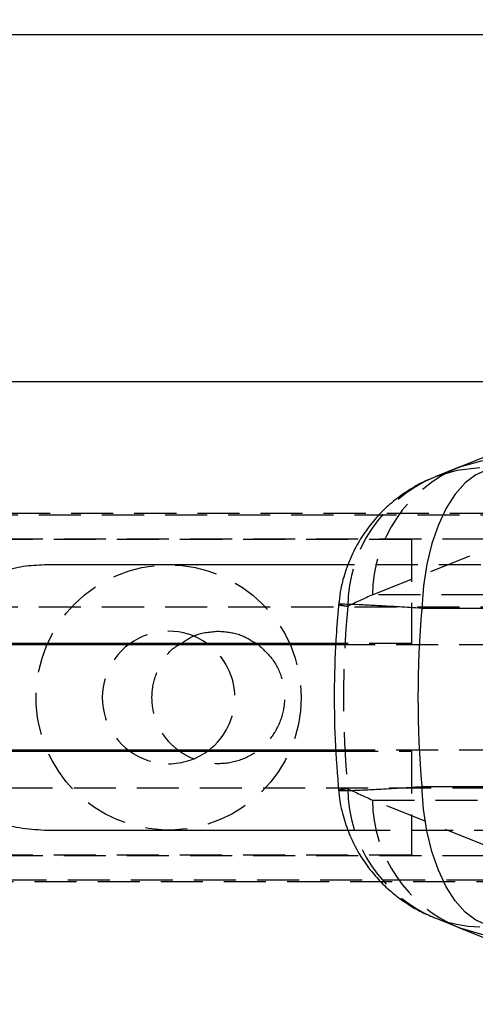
# Model space of a CAD drawing. Extents: x 72 to 802, y 28 to 567.
# Tile 5 of 29: x 224 to 252, y 258 to 317. Entities that reach past the tile are written whole.
import ezdxf

# ---------------------------------------------------------------- set-up
doc = ezdxf.new("R2010")
doc.units = 0
doc.header["$LTSCALE"] = 2
doc.linetypes.add('HIDDEN', pattern=[1.905, 1.27, -0.635])
doc.layers.get('0').update_dxf_attribs({"linetype": 'CONTINUOUS'})
doc.styles.add('SLDTEXTSTYLE0', font='TXT', dxfattribs={"width": 0.75})
doc.dimstyles.new('SLDDIMSTYLE2', dxfattribs={"dimtxt": 7, "dimasz": 6.604, "dimexe": 0, "dimexo": 0.0625, "dimgap": 1.75, "dimtad": 1, "dimdec": 0, "dimrnd": 1e-09, "dimzin": 12, "dimtxsty": 'SLDTEXTSTYLE0', "dimsah": 1, "dimcen": 0.09, "dimazin": 3, "dimtfac": 1, "dimtofl": 0, "dimtmove": 0, "dimatfit": 3, "dimtolj": 1, "dimtzin": 12})
doc.dimstyles.new('SLDDIMSTYLE3', dxfattribs={"dimtxt": 7, "dimasz": 6.604, "dimexe": 0, "dimexo": 0.0625, "dimgap": 1.75, "dimtad": 1, "dimdec": 3, "dimrnd": 1e-09, "dimzin": 12, "dimtxsty": 'SLDTEXTSTYLE0', "dimsah": 1, "dimcen": 0.09, "dimazin": 3, "dimtfac": 1, "dimtdec": 3, "dimtofl": 0, "dimtmove": 0, "dimatfit": 3, "dimtolj": 1, "dimtzin": 12})

# ---------------------------------------------------------------- blocks, each defined once
blk = doc.blocks.new('_D_5')
at = {"color": 179, "linetype": 'CONTINUOUS'}
for p, q in [((198.367, 314.772), (198.367, 332.782)), ((268.367, 314.772), (268.367, 332.782)), ((268.367, 330.782), (198.367, 330.782))]:
    blk.add_line(p, q, dxfattribs=at)
for points in [[(198.367, 330.782), (204.971, 329.766), (204.971, 331.798)], [(268.367, 330.782), (261.763, 331.798), (261.763, 329.766)]]:
    blk.add_solid(points, dxfattribs=at)
at = {"color": 179, "linetype": 'CONTINUOUS', "insert": (225.994, 339.805, -62.873), "char_height": 7, "attachment_point": 1, "style": 'SLDTEXTSTYLE0'}
blk.add_mtext('70', dxfattribs=at)
blk = doc.blocks.new('_D_11')
at = {"color": 179, "linetype": 'CONTINUOUS'}
for p, q in [((128.525, 264.497), (128.525, 190.022)), ((323.367, 254.972), (323.367, 190.022)), ((128.525, 192.022), (323.367, 192.022))]:
    blk.add_line(p, q, dxfattribs=at)
for points in [[(128.525, 192.022), (135.129, 191.006), (135.129, 193.038)], [(323.367, 192.022), (316.763, 193.038), (316.763, 191.006)]]:
    blk.add_solid(points, dxfattribs=at)
at = {"color": 179, "linetype": 'CONTINUOUS', "insert": (231.644, 201.046, -62.873), "char_height": 7, "attachment_point": 1, "style": 'SLDTEXTSTYLE0'}
blk.add_mtext('195', dxfattribs=at)

msp = doc.modelspace()

# ---------------------------------------------------------------- linework, layer by layer
at = {"color": 7, "linetype": 'CONTINUOUS'}
for p, q in [((280.367, 316.0222), (186.367, 316.0222)), ((279.1525, 295.0722), (183.367, 295.0722)), ((257.6365, 292.6136), (250.8646, 289.8965)), ((250.9555, 289.9323), (249.4639, 289.3329)), ((244.2054, 284.0222), (225.867, 284.0222)), ((261.0741, 281.4006), (248.6506, 281.4006)), ((243.4681, 279.1972), (218.5408, 279.1972)), ((243.4709, 279.2722), (218.5679, 279.2722)), ((233.9842, 279.1972), (234.1139, 279.2722)), ((235.8, 279.1972), (235.6988, 279.2722)), ((243.4666, 272.8472), (218.5369, 272.8472)), ((235.6988, 272.7722), (235.8, 272.8472)), ((218.5746, 272.7722), (243.4718, 272.7722)), ((248.6506, 270.6438), (261.0741, 270.6438)), ((225.867, 268.0222), (244.1986, 268.0222)), ((249.4639, 262.7115), (250.9555, 262.1121)), ((250.8646, 262.1479), (257.6365, 259.4308))]:
    msp.add_line(p, q, dxfattribs=at)
at = {"color": 7, "linetype": 'HIDDEN'}
for p, q in [((283.367, 287.1222), (183.367, 287.1222)), ((262.367, 287.0222), (185.367, 287.0222)), ((263.8727, 285.5722), (183.367, 285.5722)), ((248.0245, 285.5472), (183.367, 285.5472)), ((248.0245, 285.5472), (248.0245, 279.2722)), ((245.6688, 282.2146), (252.4407, 284.9317)), ((294.1255, 284.0222), (244.2054, 284.0222)), ((252.3835, 282.2146), (245.6688, 282.2146)), ((262.367, 281.4809), (220.0187, 281.4809)), ((261.0768, 279.1972), (243.4681, 279.1972)), ((248.0245, 279.2722), (243.4709, 279.2722)), ((261.0768, 272.8472), (243.4666, 272.8472)), ((243.4718, 272.7722), (248.0245, 272.7722)), ((248.0245, 272.7722), (248.0245, 266.4972)), ((220.0187, 270.5635), (262.367, 270.5635)), ((252.4407, 267.1127), (245.6688, 269.8298)), ((245.6688, 269.8298), (252.3835, 269.8298)), ((244.1986, 268.0222), (294.1175, 268.0222)), ((248.0245, 266.4972), (183.367, 266.4972)), ((263.8727, 266.4722), (183.367, 266.4722)), ((183.367, 264.9222), (283.367, 264.9222)), ((185.367, 265.0222), (262.367, 265.0222))]:
    msp.add_line(p, q, dxfattribs=at)
at = {"color": 8, "linetype": 'CONTINUOUS', "flags": 128}
for points in [[(250.9571, 289.9329), (252.2621, 290.313), (253.6382, 290.4674)], [(252.1579, 289.8724), (250.7724, 289.716), (249.465, 289.3334)], [(250.9571, 262.1115), (252.2621, 261.7313), (253.6382, 261.577)]]:
    msp.add_lwpolyline(points, dxfattribs=at)
at = {"color": 7, "linetype": 'CONTINUOUS', "flags": 128}
for points in [[(252.5954, 289.758), (251.9198, 289.4672), (251.2739, 288.9775), (250.6722, 288.3001), (250.1285, 287.4502), (249.6551, 286.4472), (249.2627, 285.3139), (248.9603, 284.0759), (248.7547, 282.7616), (248.6506, 281.4006)], [(250.8646, 289.8965), (250.9386, 289.9257), (250.9571, 289.9329)], [(249.465, 289.3334), (249.4402, 289.3237), (249.3753, 289.2979)], [(252.5954, 262.2864), (251.9198, 262.5772), (251.2739, 263.0668), (250.6722, 263.7443), (250.1285, 264.5942), (249.6551, 265.5972), (249.2627, 266.7305), (248.9603, 267.9684), (248.7547, 269.2828), (248.6506, 270.6438)], [(250.8646, 262.1479), (250.9386, 262.1187), (250.9571, 262.1115)]]:
    msp.add_lwpolyline(points, dxfattribs=at)
at = {"color": 7, "linetype": 'HIDDEN'}
msp.add_circle((233.367, 276.0222), 8, dxfattribs=at)
for centre, radius, start, end in [((254.1278, 282.0912), 8.46, 112.688918, 179.164202), ((252.724, 281.4387), 8.5429, 113.078387, 179.374977), ((233.367, 276.0222), 4, 54.340912, 270), ((233.367, 276.0222), 4, 307.462651, 52.537349), ((233.367, 276.0222), 4, 270, 305.659088), ((252.7237, 270.6056), 8.5425, 180.624411, 246.97025), ((254.1278, 269.9532), 8.46, 180.835798, 247.311082)]:
    msp.add_arc(centre, radius, start, end, dxfattribs=at)
at = {"color": 8, "linetype": 'CONTINUOUS'}
msp.add_arc((252.3569, 270.1615), 7.992, 248.144652, 268.573407, dxfattribs=at)
at = {"color": 7, "linetype": 'HIDDEN'}
for centre, major_axis, ratio, start_param, end_param in [((295.5751, 276.0222), (162.0429, 66.9955), 0.1459993, 1.8229907, 1.8326326), ((327.51, 276.0222), (83.58, 0), 0.8500837, 3.0639681, 3.2192172), ((295.5751, 276.0222), (162.0429, -66.9955), 0.1459993, 4.4505527, 4.4601946)]:
    msp.add_ellipse(centre, major_axis=major_axis, ratio=ratio, start_param=start_param, end_param=end_param, dxfattribs=at)
at = {"color": 7, "linetype": 'CONTINUOUS'}
msp.add_ellipse((327.51, 276.0222), major_axis=(79.0863, 0), ratio=0.8983856, start_param=3.0658217, end_param=3.2173637, dxfattribs=at)
for points, knots in [([(249.3822, 289.2879), (249.2853, 289.2526), (248.8749, 289.1032), (248.1868, 288.7352), (247.3162, 288.1762), (246.4852, 287.4875), (245.7068, 286.6686), (245.0176, 285.7313), (244.4414, 284.6944), (244.0059, 283.5775), (243.7315, 282.546), (243.672, 281.8857), (243.6487, 281.6264)], [0, 0, 0, 0, 0.0309188, 0.1309668, 0.2312874, 0.3389454, 0.45124, 0.5666822, 0.6841717, 0.8029875, 0.9226583, 1, 1, 1, 1]), ([(225.867, 284.0222), (225.4398, 284.0019), (224.5854, 283.9613), (223.3436, 283.6474), (222.1773, 283.157), (221.089, 282.4821), (220.1098, 281.6275), (219.2527, 280.5912), (218.5718, 279.3988), (218.1008, 278.1024), (217.8656, 276.7597), (217.8519, 275.4455), (218.0504, 274.1782), (218.4309, 272.9829), (218.9948, 271.8655), (219.7393, 270.8244), (220.6621, 269.9), (221.7615, 269.1094), (223.0029, 268.5139), (224.3872, 268.1027), (225.3622, 268.0496), (225.867, 268.0222)], [0, 0, 0, 0, 0.050393, 0.1008004, 0.1510494, 0.2013158, 0.2544615, 0.3076044, 0.3631053, 0.4185821, 0.4711233, 0.5236573, 0.5729345, 0.6222243, 0.6722655, 0.7223206, 0.7759671, 0.8296087, 0.8850714, 0.9405041, 1, 1, 1, 1]), ([(243.6435, 281.7677), (243.5905, 281.1556), (243.445, 279.4734), (243.348, 276.711), (243.3858, 273.4872), (243.5576, 271.3469), (243.6435, 270.2767)], [0, 0, 0, 0, 0.1601923, 0.4402608, 0.7201397, 1, 1, 1, 1]), ([(238.671, 279.2722), (238.7065, 279.2587), (238.7525, 279.2411), (238.7842, 279.2053), (238.7914, 279.1972)], [0, 0, 0, 0, 0.77340024, 1, 1, 1, 1]), ([(243.647, 270.4178), (243.6521, 270.3092), (243.6763, 269.7961), (243.881, 268.9084), (244.2476, 267.7925), (244.7466, 266.7691), (245.3424, 265.8458), (246.0186, 265.0285), (246.7543, 264.3206), (247.5294, 263.7205), (248.32, 263.2364), (248.9407, 262.918), (249.2981, 262.7837), (249.3869, 262.7503)], [0, 0, 0, 0, 0.03230464, 0.15257897, 0.26881472, 0.3812218, 0.48988195, 0.59478043, 0.6958317, 0.7929108, 0.88566246, 0.97158462, 1, 1, 1, 1])]:
    msp.add_open_spline(points, degree=3, knots=knots, dxfattribs=at)
at = {"color": 8, "linetype": 'CONTINUOUS'}
for points, knots in [([(248.6506, 281.4006), (248.1869, 281.4296), (247.2604, 281.4877), (246.069, 281.5556), (245.0191, 281.6093), (244.2332, 281.6412), (243.7776, 281.6472), (243.5918, 281.642), (243.639, 281.6282), (243.6431, 281.627)], [0, 0, 0, 0, 0.1571826, 0.3141125, 0.4754302, 0.6614561, 0.8206423, 0.9844142, 1, 1, 1, 1]), ([(243.6582, 270.4185), (243.6654, 270.4118), (243.6845, 270.394), (244.1421, 270.4006), (244.9211, 270.4308), (245.8978, 270.4795), (247.1301, 270.5487), (248.1438, 270.6121), (248.6506, 270.6438)], [0, 0, 0, 0, 0.1274348, 0.338331, 0.496712, 0.6550934, 0.8275464, 1, 1, 1, 1])]:
    msp.add_open_spline(points, degree=3, knots=knots, dxfattribs=at)
at = {"color": 7, "linetype": 'HIDDEN'}
for points, knots in [([(243.6431, 281.627), (243.6578, 281.6174), (243.6892, 281.5968), (244.0106, 281.5544), (244.1817, 281.5319)], [0, 0, 0, 0, 0.4676081, 1, 1, 1, 1]), ([(234.1139, 279.2722), (234.3951, 279.4628), (235.0643, 279.9166), (235.8889, 279.9834), (236.367, 280.0222)], [0, 0, 0, 0, 0.4201216, 1, 1, 1, 1]), ([(236.367, 280.0222), (236.8039, 279.9865), (237.6392, 279.9183), (238.3378, 279.4808), (238.671, 279.2722)], [0, 0, 0, 0, 0.5231343, 1, 1, 1, 1]), ([(238.7914, 279.1972), (239.1112, 278.9045), (239.769, 278.3024), (240.3106, 277.0434), (240.4267, 275.6966), (240.1061, 274.4201), (239.408, 273.3151), (238.3658, 272.468), (237.0759, 272.0069), (235.7304, 272.0024), (234.4937, 272.4119), (233.4401, 273.1896), (232.6686, 274.3023), (232.3117, 275.6233), (232.403, 276.9637), (232.9209, 278.1422), (233.4808, 278.9197), (233.923, 279.1635), (233.9842, 279.1972)], [0, 0, 0, 0, 0.0655114, 0.1347513, 0.2011428, 0.2644655, 0.3287189, 0.3965287, 0.4656303, 0.53109, 0.5937339, 0.6586581, 0.7273917, 0.7957674, 0.860373, 0.9235992, 0.9894263, 1, 1, 1, 1]), ([(244.1817, 270.5125), (244.0661, 270.4973), (243.7842, 270.4601), (243.6062, 270.4284), (243.6499, 270.4201), (243.6582, 270.4185)], [0, 0, 0, 0, 0.36025708, 0.87906947, 1, 1, 1, 1])]:
    msp.add_open_spline(points, degree=3, knots=knots, dxfattribs=at)

# ---------------------------------------------------------------- dimensions: what is measured, and where the dimension line sits
at = {"color": 179, "linetype": 'CONTINUOUS'}
for base, p1, p2, dimstyle, picture, middle in [((198.367, 330.7815), (268.367, 312.7722), (198.367, 312.7722), 'SLDDIMSTYLE3', '_D_5', (234.0098, 330.7815)), ((323.367, 192.0222), (128.5245, 266.4972), (323.367, 256.9722), 'SLDDIMSTYLE2', '_D_11', (242.246, 192.0222))]:
    dim = msp.add_linear_dim(base=base, p1=p1, p2=p2, dimstyle=dimstyle, dxfattribs=at)
    dim.commit()
    dim.dimension.update_dxf_attribs({"geometry": picture, "text_midpoint": middle, "dimtype": 160})

doc.saveas('drawing.dxf')
